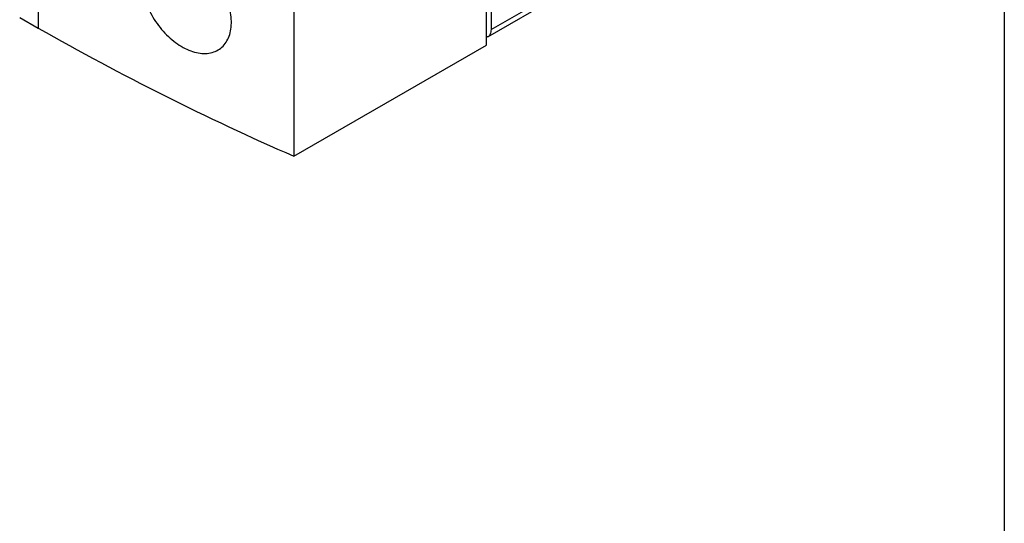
# Model space of a CAD drawing. Header units: inches. Extents: x 0.5 to 21.5, y 0.5 to 16.5.
# Tile 15 of 21: x 19 to 21.5, y 10.1 to 11.4. Entities that reach past the tile are written whole.
import ezdxf

# ---------------------------------------------------------------- set-up
doc = ezdxf.new("R2010")
doc.units = ezdxf.units.IN
doc.header["$LTSCALE"] = 2
doc.header["$MEASUREMENT"] = 0
doc.layers.add('TEXT', color=140, linetype='Continuous', lineweight=25)

msp = doc.modelspace()

# ---------------------------------------------------------------- linework, layer by layer
for p, q in [((20.2094, 11.3406), (20.2094, 14.1374)), ((19.7292, 11.7387), (19.7292, 11.0633)), ((20.2206, 11.3793), (20.6736, 11.6408)), ((20.2124, 11.3613), (20.6603, 11.6198)), ((20.2206, 11.5508), (20.2206, 11.3793)), ((19.0919, 11.5293), (19.0919, 11.383)), ((19.0455, 11.4098), (19.0919, 11.383)), ((19.7292, 11.0633), (20.2094, 11.3406))]:
    msp.add_line(p, q)
msp.add_arc((22.4457, 17.2739), 6.7787, 240.34601, 246.37533)
for points, knots in [([(19.3485, 11.5192), (19.348, 11.5156), (19.3467, 11.5058), (19.3486, 11.4874), (19.3531, 11.4653), (19.3608, 11.4428), (19.3712, 11.4206), (19.3841, 11.3993), (19.3991, 11.3794), (19.4159, 11.3617), (19.434, 11.3465), (19.4529, 11.3344), (19.472, 11.3256), (19.4909, 11.3205), (19.5089, 11.3191), (19.5256, 11.3217), (19.5404, 11.3279), (19.5529, 11.3377), (19.5627, 11.3508), (19.5695, 11.3668), (19.5732, 11.385), (19.5735, 11.4052), (19.5708, 11.4267), (19.5645, 11.4487), (19.5586, 11.4647), (19.5542, 11.4729), (19.5536, 11.4739)], [0, 0, 0, 0, 0.025029, 0.068964, 0.112898, 0.156832, 0.200765, 0.244724, 0.288683, 0.332715, 0.376748, 0.420893, 0.465038, 0.509299, 0.55356, 0.597871, 0.642181, 0.686409, 0.730637, 0.774667, 0.818695, 0.862525, 0.906355, 0.95012, 0.993886, 1, 1, 1, 1]), ([(20.2206, 11.3793), (20.2201, 11.3754), (20.2192, 11.3676), (20.2146, 11.3613), (20.2104, 11.3608), (20.2094, 11.3607)], [0, 0, 0, 0, 0.429158, 0.858316, 1, 1, 1, 1])]:
    msp.add_open_spline(points, degree=3, knots=knots)
at = {"layer": 'TEXT'}
msp.add_line((21.5, 16.5), (21.5, 0.5), dxfattribs=at)

doc.saveas('drawing.dxf')
